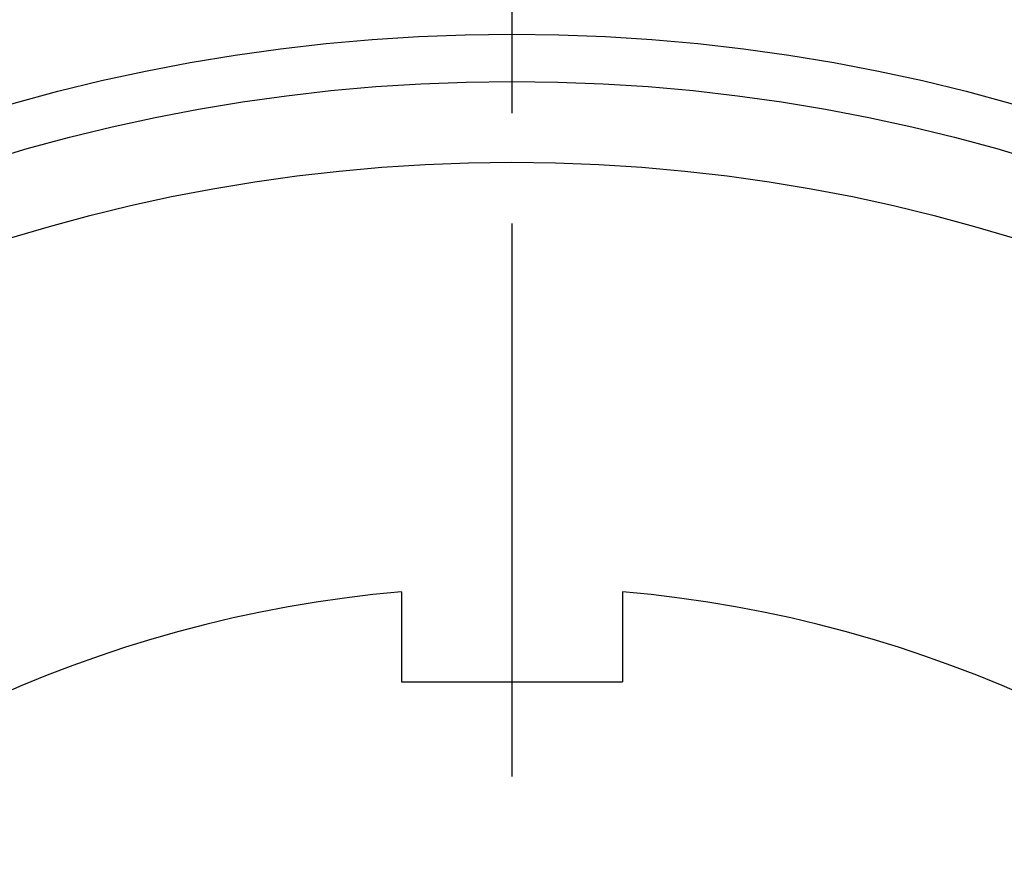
# Model space of a CAD drawing. Extents: x -108 to 236, y -107 to 236.
# Tile 4 of 12: x -16 to 16, y 31 to 58. Entities that reach past the tile are written whole.
import ezdxf

# ---------------------------------------------------------------- set-up
doc = ezdxf.new("R2010")
doc.units = 0
doc.header["$LTSCALE"] = 14
doc.linetypes.add('CENTER', pattern=[2, 1.25, -0.25, 0.25, -0.25])
doc.layers.get('0').update_dxf_attribs({"linetype": 'CONTINUOUS'})
doc.layers.add('CENTER', color=1, linetype='CENTER')

msp = doc.modelspace()

# ---------------------------------------------------------------- linework, layer by layer
for p, q in [((-3.5, 39.847), (-3.5, 37)), ((3.5, 39.847), (3.5, 37)), ((-3.5, 37), (3.5, 37))]:
    msp.add_line(p, q)
for radius in [97.5, 57.5, 56, 53.442]:
    msp.add_circle((0, 0), radius)
for radius, start, end in [(64, 60.86892, 119.13108), (40, 95.0198, 174.9802), (40, 5.0198, 84.9802)]:
    msp.add_arc((0, 0), radius, start, end)
at = {"layer": 'CENTER'}
msp.add_line((0, 107.5), (0, -107.5), dxfattribs=at)

doc.saveas('drawing.dxf')
